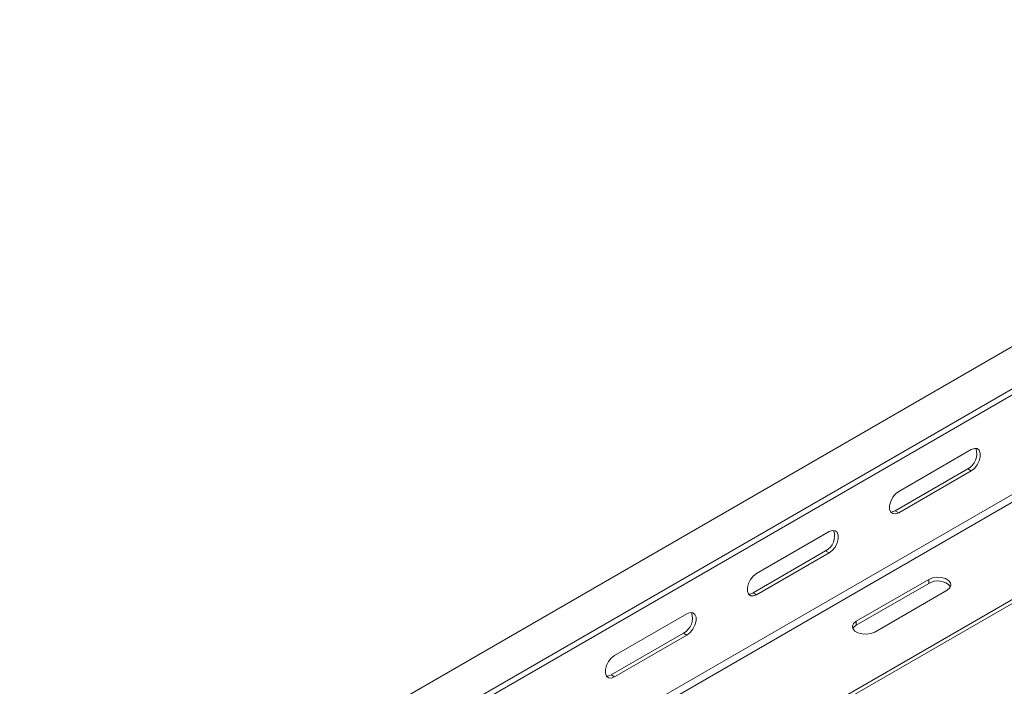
# Model space of a CAD drawing. Header units: millimetres. Extents: x 38 to 1681, y -3632 to -200.
# Tile 23 of 27: x 592 to 837, y -998 to -832. Entities that reach past the tile are written whole.
import ezdxf

# ---------------------------------------------------------------- set-up
doc = ezdxf.new("R2010")
doc.units = ezdxf.units.MM

msp = doc.modelspace()

# ---------------------------------------------------------------- linework, layer by layer
at = {"color": 7, "linetype": 'Continuous', "lineweight": 15}
for p, q in [((979.33, -831.9), (592.54, -1055.19)), ((597.09, -1063.07), (983.88, -839.78)), ((591.65, -1067.68), (978.44, -844.39)), ((739.92, -1032.98), (917.88, -930.25)), ((740.77, -1033.47), (918.73, -930.74)), ((828.35, -938.78), (810.32, -949.19)), ((827.51, -943.6), (809.47, -954.01)), ((810.32, -954.5), (828.35, -944.09)), ((828.35, -944.09), (827.51, -943.6)), ((810.32, -954.5), (809.47, -954.01)), ((793, -959.19), (774.97, -969.6)), ((792.15, -964.01), (774.12, -974.42)), ((774.97, -974.91), (793, -964.5)), ((793, -964.5), (792.15, -964.01)), ((817.78, -971.09), (799.75, -981.5)), ((799.75, -982.48), (817.78, -972.07)), ((817.78, -972.07), (817.78, -971.09)), ((774.97, -974.91), (774.12, -974.42)), ((804.35, -984.16), (822.38, -973.75)), ((757.64, -979.6), (739.61, -990.01)), ((799.75, -982.48), (799.75, -981.5)), ((756.79, -984.42), (738.76, -994.83)), ((757.64, -984.91), (756.79, -984.42)), ((739.61, -995.32), (757.64, -984.91)), ((739.61, -995.32), (738.76, -994.83))]:
    msp.add_line(p, q, dxfattribs=at)
at = {"color": 8, "linetype": 'Continuous', "lineweight": 15}
for p, q in [((717.29, -1019.92), (896.98, -916.19)), ((718.99, -1020.9), (897.08, -918.09))]:
    msp.add_line(p, q, dxfattribs=at)
at = {"color": 7, "linetype": 'Continuous', "lineweight": 15, "flags": 128}
for points in [[(828.35, -944.09), (829.14, -943.48), (829.83, -942.62), (830.34, -941.61), (830.62, -940.59), (830.62, -939.67), (830.34, -938.96), (829.83, -938.55), (829.14, -938.49), (828.35, -938.78)], [(810.32, -949.19), (809.54, -949.81), (808.85, -950.66), (808.33, -951.67), (808.06, -952.69), (808.06, -953.61), (808.33, -954.32), (808.85, -954.73), (809.54, -954.79), (810.32, -954.5)], [(809.47, -954.01), (808.69, -954.3), (808.33, -954.32)], [(793, -964.5), (793.78, -963.89), (794.48, -963.03), (794.99, -962.02), (795.26, -961), (795.26, -960.08), (794.99, -959.37), (794.48, -958.96), (793.78, -958.9), (793, -959.19)], [(774.97, -969.6), (774.18, -970.22), (773.49, -971.08), (772.98, -972.08), (772.7, -973.1), (772.7, -974.02), (772.98, -974.73), (773.49, -975.14), (774.18, -975.2), (774.97, -974.91)], [(822.38, -973.75), (823.03, -973.21), (823.32, -972.58), (823.22, -971.94), (822.74, -971.34), (821.94, -970.88), (820.92, -970.61), (819.8, -970.55), (818.71, -970.72), (817.78, -971.09)], [(774.12, -974.42), (773.33, -974.71), (772.97, -974.73)], [(757.64, -984.91), (758.43, -984.3), (759.12, -983.44), (759.63, -982.43), (759.91, -981.41), (759.91, -980.49), (759.63, -979.78), (759.12, -979.37), (758.43, -979.31), (757.64, -979.6)], [(799.75, -981.5), (799.1, -982.04), (798.81, -982.67), (798.91, -983.32), (799.39, -983.91), (800.19, -984.37), (801.21, -984.64), (802.33, -984.7), (803.42, -984.53), (804.35, -984.16)], [(798.91, -983.32), (799.1, -983.02), (799.75, -982.48)], [(739.61, -990.01), (738.83, -990.63), (738.13, -991.49), (737.62, -992.49), (737.35, -993.51), (737.35, -994.43), (737.62, -995.14), (738.13, -995.55), (738.83, -995.61), (739.61, -995.32)], [(738.76, -994.83), (737.98, -995.12), (737.62, -995.14)]]:
    msp.add_lwpolyline(points, dxfattribs=at)
at = {"color": 7, "linetype": 'Continuous', "lineweight": 15}
for centre, start, end in [((825.54, -939.88), 297.9023, 19.6087), ((790.18, -960.29), 297.9018, 19.6091), ((820.02, -975.64), 40.4019, 122.0948), ((754.83, -980.71), 297.9008, 19.6101)]:
    msp.add_arc(centre, 4.2, start, end, dxfattribs=at)

doc.saveas('drawing.dxf')
